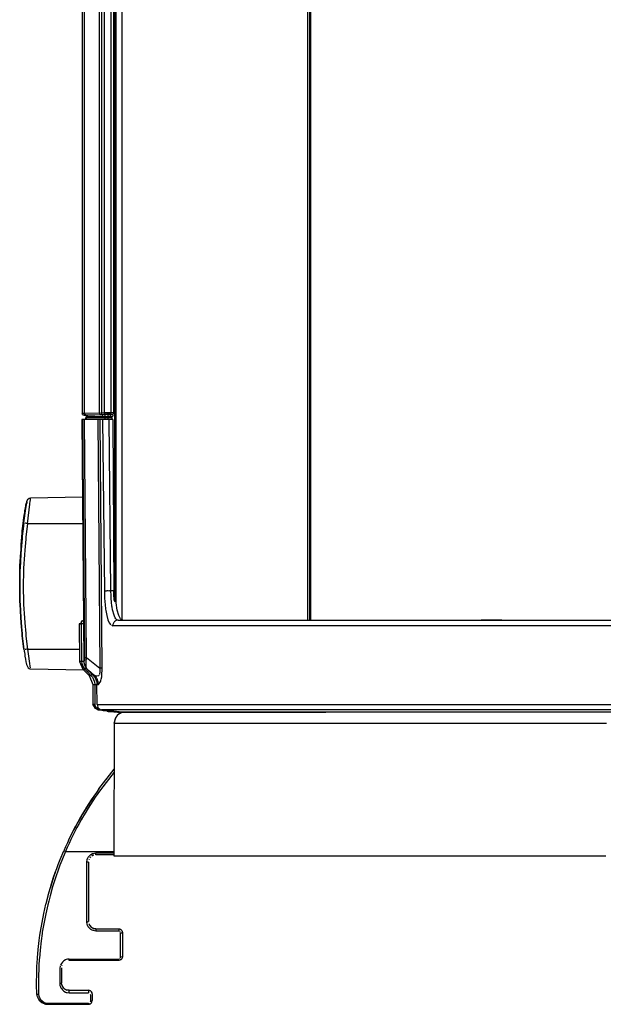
# Model space of a CAD drawing. Header units: millimetres. Extents: x -910 to -407, y -230 to 330.
# Tile 1 of 20: x -821 to -663, y -230 to 38. Entities that reach past the tile are written whole.
import ezdxf

# ---------------------------------------------------------------- set-up
doc = ezdxf.new("R2010")
doc.units = ezdxf.units.MM

# ---------------------------------------------------------------- blocks, each defined once
blk = doc.blocks.new('Fokusknopf__9', base_point=(-821.18, -138.99))
at = {"color": 7, "linetype": 'Continuous'}
for p, q in [((-819.26, -93.69), (-819.23, -93.4)), ((-819.23, -93.4), (-819.26, -93.69)), ((-819.23, -93.4), (-819.21, -93.16)), ((-819.21, -93.16), (-818.89, -92.54)), ((-818.89, -92.54), (-818.58, -92.37)), ((-818.58, -92.37), (-818.25, -92.29)), ((-818.25, -92.29), (-804.1, -92.04)), ((-819.74, -95.72), (-819.88, -96.65)), ((-819.82, -96.29), (-819.74, -95.72)), ((-819.74, -95.72), (-819.63, -95.06)), ((-819.63, -95.06), (-819.74, -95.72)), ((-819.63, -95.06), (-819.51, -94.41)), ((-819.51, -94.41), (-819.63, -95.06)), ((-819.41, -93.88), (-819.51, -94.41)), ((-819.51, -94.41), (-819.47, -94.23)), ((-819.47, -94.23), (-819.41, -93.88)), ((-819.41, -93.88), (-819.26, -93.69)), ((-819.26, -93.69), (-819.41, -93.88)), ((-820.23, -99.29), (-820.02, -97.64)), ((-820.02, -97.64), (-820.23, -99.29)), ((-820.02, -97.64), (-819.88, -96.65)), ((-819.88, -96.65), (-820.02, -97.64)), ((-819.88, -96.65), (-819.82, -96.29)), ((-820.53, -101.91), (-820.46, -101.27)), ((-820.46, -101.27), (-820.53, -101.91)), ((-820.46, -101.27), (-820.23, -99.29)), ((-820.23, -99.29), (-820.46, -101.27)), ((-820.8, -104.92), (-820.53, -101.91)), ((-820.53, -101.91), (-820.8, -104.92)), ((-821, -108.15), (-820.8, -106.32)), ((-820.8, -106.32), (-821, -108.15)), ((-820.8, -106.32), (-820.8, -104.92)), ((-820.8, -104.92), (-820.8, -106.32)), ((-821.08, -109.87), (-821, -108.15)), ((-821, -108.15), (-821.08, -109.87)), ((-821.18, -114.81), (-821.11, -110.5)), ((-821.11, -110.5), (-821.18, -114.81)), ((-821.11, -111.9), (-821.18, -116.21)), ((-821.11, -110.5), (-821.08, -109.87)), ((-821.08, -109.87), (-821.11, -110.5)), ((-821.18, -116.21), (-821.18, -114.81)), ((-821.16, -118.43), (-821.18, -116.21)), ((-821.18, -116.21), (-821.16, -118.43)), ((-821.11, -120.52), (-821.16, -118.43)), ((-821.16, -118.43), (-821.11, -120.52)), ((-821.08, -121.16), (-821.11, -120.52)), ((-821.11, -120.52), (-821.08, -121.16)), ((-820.89, -124.83), (-821.08, -121.16)), ((-821.08, -121.16), (-820.89, -124.83)), ((-820.8, -126.1), (-820.89, -124.83)), ((-820.89, -124.83), (-820.8, -126.1)), ((-820.7, -127.31), (-820.8, -126.1)), ((-820.8, -126.1), (-820.7, -127.31)), ((-820.53, -129.12), (-820.7, -127.31)), ((-820.7, -127.31), (-820.53, -129.12)), ((-820.46, -129.75), (-820.53, -129.12)), ((-820.53, -129.12), (-820.46, -129.75)), ((-820.02, -133.39), (-820.46, -129.75)), ((-820.46, -129.75), (-820.02, -133.39)), ((-820.02, -133.39), (-819.87, -134.38)), ((-819.87, -134.38), (-819.82, -134.75)), ((-819.82, -134.75), (-819.74, -135.3)), ((-819.74, -135.3), (-819.6, -136.13)), ((-819.6, -136.13), (-819.47, -136.83)), ((-819.47, -136.83), (-819.41, -137.14)), ((-819.41, -137.14), (-819.36, -137.37)), ((-819.36, -137.37), (-819.32, -137.54)), ((-819.32, -137.54), (-819.28, -137.73)), ((-819.28, -137.73), (-818.89, -138.48)), ((-818.89, -138.48), (-818.58, -138.65)), ((-818.58, -138.65), (-818.41, -138.7)), ((-818.41, -138.7), (-818.25, -138.74)), ((-818.25, -138.74), (-803.86, -138.99))]:
    blk.add_line(p, q, dxfattribs=at)
at = {"color": 1, "linetype": 'Continuous'}
for p, q in [((-819.26, -93.69), (-819.23, -93.4)), ((-819.23, -93.4), (-819.21, -93.16)), ((-818.41, -94.01), (-818.31, -93.14)), ((-818.31, -93.14), (-818.28, -92.9)), ((-818.28, -92.9), (-818.26, -92.63)), ((-818.26, -92.63), (-818.24, -92.45)), ((-820.02, -99.04), (-819.47, -95.19)), ((-819.47, -95.19), (-819.32, -94.17)), ((-819.32, -94.17), (-819.26, -93.69)), ((-819.04, -99.31), (-818.41, -94.01)), ((-820.23, -100.69), (-820.46, -102.67)), ((-820.02, -99.04), (-820.23, -100.69)), ((-819.58, -99.21), (-819.73, -99.17)), ((-819.31, -99.26), (-819.58, -99.21)), ((-819.04, -99.31), (-819.48, -102.87)), ((-819.04, -99.31), (-819.31, -99.26)), ((-804.04, -99.34), (-819.04, -99.31)), ((-820.53, -103.31), (-820.8, -106.32)), ((-820.46, -102.67), (-820.53, -103.31)), ((-819.55, -103.54), (-819.81, -106.46)), ((-819.48, -102.87), (-819.55, -103.54)), ((-820.8, -106.32), (-820.89, -107.59)), ((-819.81, -106.46), (-819.91, -107.79)), ((-821, -109.54), (-821.08, -111.26)), ((-820.89, -107.59), (-821, -109.54)), ((-819.91, -107.79), (-820.1, -111.4)), ((-821.08, -111.26), (-821.11, -111.9)), ((-820.12, -112.06), (-820.2, -116.34)), ((-820.1, -111.4), (-820.12, -112.06)), ((-820.2, -116.34), (-820.12, -120.63)), ((-820.12, -120.63), (-820.1, -121.29)), ((-820.1, -121.29), (-819.91, -124.9)), ((-819.91, -124.9), (-819.81, -126.23)), ((-819.81, -126.23), (-819.55, -129.15)), ((-819.55, -129.15), (-819.48, -129.82)), ((-819.48, -129.82), (-819.04, -133.39)), ((-820.02, -133.39), (-819.82, -134.75)), ((-819.58, -133.44), (-819.73, -133.44)), ((-819.31, -133.42), (-819.58, -133.44)), ((-819.04, -133.39), (-819.31, -133.42)), ((-819.04, -133.39), (-818.82, -135.24)), ((-819.04, -133.39), (-804.93, -133.42)), ((-819.82, -134.75), (-819.74, -135.3)), ((-819.74, -135.3), (-819.6, -136.13)), ((-819.6, -136.13), (-819.47, -136.83)), ((-818.82, -135.24), (-818.63, -136.64)), ((-819.47, -136.83), (-819.41, -137.14)), ((-819.41, -137.14), (-819.36, -137.37)), ((-819.36, -137.37), (-819.32, -137.54)), ((-819.32, -137.54), (-819.28, -137.73)), ((-818.63, -136.64), (-818.53, -137.3)), ((-818.53, -137.3), (-818.41, -138)), ((-818.41, -138), (-818.33, -138.41))]:
    blk.add_line(p, q, dxfattribs=at)
blk = doc.blocks.new('Fokusknopf-montiert_2_1__10', base_point=(-821.18, -138.99))
blk.add_blockref('Fokusknopf__9', (-821.18, -138.99))
blk = doc.blocks.new('Seitenteil_rechts__65', base_point=(-801.28, -120.79))
at = {"color": 1, "linetype": 'Continuous'}
for p, q in [((-795.31, -120.45), (-795.31, 68.09)), ((-795.01, -120.79), (-795.01, 68.09)), ((-796.62, -70.51), (-796.62, -70.21))]:
    blk.add_line(p, q, dxfattribs=at)
at = {"color": 7, "linetype": 'Continuous'}
for p, q in [((-801.28, -70.51), (-801.28, -70.32)), ((-801.14, -70.51), (-801.14, -70.32)), ((-796.62, -70.51), (-796.62, -70.21))]:
    blk.add_line(p, q, dxfattribs=at)
blk = doc.blocks.new('Seitenteil-rechts-kpl___66', base_point=(-801.28, -120.79))
blk.add_blockref('Seitenteil_rechts__65', (-801.28, -120.79))
blk = doc.blocks.new('Dekorleiste_8__67', base_point=(-804.23, -69.47))
at = {"color": 7, "linetype": 'Continuous'}
blk.add_spline([(-804.23, -69.31), (-804.22, -69.33), (-804.2, -69.47)], degree=3, dxfattribs=at)
blk = doc.blocks.new('Dekorleiste_5__68', base_point=(-804.2, -70.32))
at = {"color": 7, "linetype": 'Continuous'}
for p, q in [((-804.2, 68.09), (-804.2, -69.31)), ((-795.72, 68.09), (-795.72, -69.12)), ((-804.08, -69.67), (-804.19, -69.5)), ((-795.73, -69.39), (-795.76, -69.54)), ((-795.72, -69.12), (-795.72, -69.26)), ((-803.64, -69.82), (-803.79, -69.8)), ((-803.64, -69.82), (-803.12, -69.81)), ((-803.12, -69.81), (-803.12, -70.31)), ((-803.12, -69.81), (-802.96, -70.32)), ((-802.96, -69.82), (-802.83, -69.81)), ((-802.96, -70.32), (-802.83, -70.31)), ((-800.33, -70.32), (-802.96, -70.32)), ((-802.83, -69.81), (-798.68, -69.67)), ((-802.83, -70.31), (-798.73, -70.23)), ((-797.77, -70.32), (-800.33, -70.32)), ((-798.73, -70.23), (-798.29, -70.21)), ((-798.68, -69.67), (-798.29, -69.71)), ((-798.29, -69.71), (-798.02, -69.7)), ((-798.29, -70.21), (-798.02, -70.2)), ((-798.02, -69.7), (-797.19, -69.62)), ((-798.02, -70.2), (-797.21, -70.13)), ((-795.89, -70.13), (-797.77, -70.32)), ((-797.21, -70.13), (-796.99, -70.13)), ((-797.19, -69.62), (-796.86, -69.62)), ((-796.99, -70.13), (-796.75, -70.13)), ((-796.86, -69.62), (-796.68, -69.62)), ((-796.75, -70.13), (-796.61, -70.13)), ((-796.68, -69.62), (-796.51, -69.62)), ((-796.61, -70.13), (-795.89, -70.13)), ((-796.51, -69.62), (-795.89, -69.63)), ((-795.89, -69.63), (-795.89, -70.13))]:
    blk.add_line(p, q, dxfattribs=at)
at = {"color": 1, "linetype": 'Continuous'}
for p, q in [((-804.2, 68.09), (-804.2, -69.31)), ((-804.2, 68.09), (-804.2, -69.31)), ((-803.63, 68.09), (-803.63, -69.31)), ((-799.53, -69.22), (-799.53, 68.09)), ((-799, 68.09), (-799, -69.2)), ((-798.18, -69.13), (-798.18, 68.09)), ((-796.41, 68.09), (-796.41, -69.12)), ((-804.2, -69.31), (-803.63, -69.31)), ((-803.63, -69.31), (-799.53, -69.22)), ((-799.53, -69.22), (-799.2, -69.21)), ((-799, -69.2), (-798.18, -69.13)), ((-798.18, -69.13), (-798.04, -69.12)), ((-798.04, -69.12), (-797.29, -69.12)), ((-797.29, -69.12), (-796.41, -69.12)), ((-796.41, -69.12), (-795.72, -69.12)), ((-799.13, -69.72), (-803.12, -69.81)), ((-803.12, -69.81), (-803.12, -70.31)), ((-802.83, -69.81), (-802.83, -70.31)), ((-798.68, -69.67), (-798.73, -70.23)), ((-797.58, -69.62), (-798.51, -69.7)), ((-798.02, -69.7), (-798.02, -70.2)), ((-797.19, -69.62), (-797.21, -70.13)), ((-796.51, -69.62), (-796.61, -70.13)), ((-795.89, -69.63), (-796.51, -69.62))]:
    blk.add_line(p, q, dxfattribs=at)
for points in [[(-804.2, -69.31), (-804.19, -69.42), (-804.14, -69.58), (-804, -69.71), (-803.79, -69.8)], [(-804.2, -69.31), (-804.19, -69.42), (-804.14, -69.58), (-804, -69.71), (-803.79, -69.8)], [(-803.63, -69.31), (-803.62, -69.4), (-803.58, -69.56), (-803.53, -69.63), (-803.46, -69.71), (-803.35, -69.78), (-803.12, -69.81)], [(-799.53, -69.22), (-799.52, -69.31), (-799.47, -69.47), (-799.43, -69.54), (-799.35, -69.62), (-799.26, -69.69), (-799.13, -69.72)], [(-799, -69.2), (-798.98, -69.29), (-798.94, -69.44), (-798.89, -69.52), (-798.79, -69.6), (-798.68, -69.67), (-798.51, -69.7)], [(-798.18, -69.13), (-798.17, -69.22), (-798.12, -69.38), (-798.07, -69.45), (-797.97, -69.53), (-797.84, -69.6), (-797.58, -69.62)], [(-796.51, -69.62), (-796.47, -69.52), (-796.42, -69.36), (-796.41, -69.21), (-796.41, -69.12)], [(-803.12, -69.81), (-803.38, -69.8), (-803.64, -69.82)], [(-799.13, -69.72), (-798.77, -69.7), (-798.51, -69.7)], [(-796.51, -69.62), (-796.77, -69.62), (-797.03, -69.62), (-797.26, -69.62), (-797.46, -69.62), (-797.56, -69.62), (-797.58, -69.62)]]:
    blk.add_spline(points, degree=3, dxfattribs=at)
at = {"color": 7, "linetype": 'Continuous'}
for points in [[(-804.2, -69.31), (-804.2, -69.34), (-804.19, -69.5)], [(-804.19, -69.5), (-804.18, -69.52), (-804.08, -69.67)], [(-804.08, -69.67), (-804.01, -69.72), (-803.93, -69.77)], [(-803.79, -69.8), (-803.77, -69.8), (-803.64, -69.82)]]:
    blk.add_spline(points, degree=3, dxfattribs=at)
blk = doc.blocks.new('Deckelprofil_seitlich_2__69', base_point=(-793.45, -125.51))
at = {"color": 7, "linetype": 'Continuous'}
blk.add_line((-793.45, 68.09), (-793.45, -125.42), dxfattribs=at)
at = {"color": 1, "linetype": 'Continuous'}
for p, q in [((-793.45, 68.09), (-793.45, -125.42)), ((-742.9, -125.51), (-742.9, 68.09)), ((-742.48, 68.09), (-742.48, -125.51))]:
    blk.add_line(p, q, dxfattribs=at)
blk = doc.blocks.new('Deckelprofil__70', base_point=(-742.22, -125.51))
at = {"color": 7, "linetype": 'Continuous'}
blk.add_line((-742.22, 68.09), (-742.22, -125.51), dxfattribs=at)
at = {"color": 1, "linetype": 'Continuous'}
blk.add_line((-742.22, -125.51), (-742.22, 68.09), dxfattribs=at)
blk = doc.blocks.new('Frontteil__71', base_point=(-804.99, -150.51))
at = {"color": 7, "linetype": 'Continuous'}
for p, q in [((-804.1, -71.01), (-804.27, -71.01)), ((-804.27, -71.01), (-803.74, -136.73)), ((-803.53, -71.01), (-804.1, -71.01)), ((-799.99, -71.01), (-803.53, -71.01)), ((-803.24, -71.01), (-803.24, -70.51)), ((-803.24, -70.51), (-803.04, -70.51)), ((-803.04, -70.51), (-797.92, -70.51)), ((-803.04, -71.01), (-803.04, -70.51)), ((-799.35, -71.01), (-799.99, -71.01)), ((-798.66, -71.01), (-799.35, -71.01)), ((-796.88, -71.01), (-798.66, -71.01)), ((-797.92, -70.51), (-797.12, -70.51)), ((-797.92, -71.01), (-797.92, -70.51)), ((-797.12, -71.01), (-797.12, -70.51)), ((-797.12, -70.51), (-796.08, -70.51)), ((-795.88, -71.01), (-796.88, -71.01)), ((-796.08, -71.01), (-796.08, -70.51)), ((-795.88, -71.01), (-795.61, -117.58)), ((-795.6, -118.3), (-795.61, -117.58)), ((-803.88, -119.08), (-803.85, -123.59)), ((-795.57, -119.01), (-795.6, -118.3)), ((-795.55, -119.44), (-795.57, -119.01)), ((-795.47, -119.97), (-795.55, -119.44)), ((-795.39, -120.25), (-795.47, -119.97)), ((-795.32, -120.42), (-795.39, -120.25)), ((-795.23, -120.59), (-795.32, -120.42)), ((-794.66, -122.75), (-794.94, -120.82)), ((-794.25, -124.24), (-794.66, -122.75)), ((-803.86, -125.58), (-804.41, -125.8)), ((-803.85, -123.59), (-803.86, -125.58)), ((-794.45, -125.51), (-791.83, -125.51)), ((-794.17, -124.44), (-794.25, -124.24)), ((-793.75, -125.19), (-794.17, -124.44)), ((-793.53, -125.39), (-793.75, -125.19)), ((-793.18, -125.51), (-793.53, -125.39)), ((-791.83, -125.51), (-791.16, -125.51)), ((-791.16, -125.51), (-786.28, -125.51)), ((-786.28, -125.51), (-785.85, -125.51)), ((-785.85, -125.51), (-780.38, -125.51)), ((-780.38, -125.51), (-747.53, -125.51)), ((-747.53, -125.51), (-744.87, -125.51)), ((-744.87, -125.51), (-737.28, -125.51)), ((-737.28, -125.51), (-702.75, -125.51)), ((-702.75, -125.51), (-695.83, -125.51)), ((-693.99, -125.51), (-695.83, -125.51)), ((-695.83, -125.51), (-693.99, -125.51)), ((-690.24, -125.51), (-693.99, -125.51)), ((-693.99, -125.51), (-690.24, -125.51)), ((-690.24, -125.51), (-681.89, -125.51)), ((-690.24, -125.51), (-681.89, -125.51)), ((-681.89, -125.51), (-677.37, -125.51)), ((-677.37, -125.51), (-673.5, -125.51)), ((-673.5, -125.51), (-669.73, -125.51)), ((-673.5, -125.51), (-669.73, -125.51)), ((-669.73, -125.51), (-664.22, -125.51)), ((-669.73, -125.51), (-664.22, -125.51)), ((-664.22, -125.51), (-657.64, -125.51)), ((-664.22, -125.51), (-657.64, -125.51)), ((-804.7, -126.51), (-804.99, -126.52)), ((-804.99, -126.52), (-804.91, -136.73)), ((-804.41, -125.8), (-804.7, -126.51)), ((-804.91, -136.73), (-804.03, -138.82)), ((-804.03, -138.82), (-802.35, -140.5)), ((-802.87, -138.82), (-801.2, -140.5)), ((-802.35, -140.5), (-801.33, -142.94)), ((-801.2, -140.5), (-800.77, -141.02)), ((-800.77, -141.02), (-800.45, -141.62)), ((-800.45, -141.62), (-800.25, -142.27)), ((-801.33, -142.94), (-801.28, -148.39)), ((-800.25, -142.27), (-800.18, -142.94)), ((-800.12, -148.39), (-800.18, -142.94)), ((-801.08, -148.8), (-801.28, -148.39)), ((-800.62, -149.51), (-801.08, -148.8)), ((-799.95, -149.85), (-800.62, -149.51)), ((-800.12, -148.39), (-800.07, -148.77)), ((-800.07, -148.77), (-799.93, -149.12)), ((-799.93, -149.12), (-799.84, -149.46)), ((-799.84, -149.46), (-799.3, -149.74)), ((-799.3, -149.74), (-798.94, -149.85)), ((-798.15, -150.01), (-798.94, -149.85)), ((-797.52, -150.11), (-798.15, -150.01)), ((-796.99, -150.11), (-797.52, -150.11)), ((-796.77, -150.12), (-796.99, -150.11)), ((-796.58, -150.14), (-796.77, -150.12)), ((-796.36, -150.16), (-796.58, -150.14)), ((-794.2, -150.38), (-796.36, -150.16)), ((-793.28, -150.45), (-794.2, -150.38)), ((-794.05, -150.51), (-793.48, -150.51)), ((-792.62, -150.51), (-793.48, -150.51)), ((-793.48, -150.51), (-792.62, -150.51)), ((-792.78, -150.48), (-793.28, -150.45)), ((-792.29, -150.5), (-792.78, -150.48)), ((-792.62, -150.51), (-791.92, -150.51)), ((-791.29, -150.51), (-792.29, -150.5)), ((-791.92, -150.51), (-791.29, -150.51)), ((-791.29, -150.51), (-742.04, -150.51)), ((-741.83, -150.51), (-742.04, -150.51)), ((-742.04, -150.51), (-741.48, -150.51)), ((-739.28, -150.51), (-741.83, -150.51)), ((-741.48, -150.51), (-740.57, -150.5)), ((-740.57, -150.5), (-738.01, -150.51)), ((-738.01, -150.51), (-739.28, -150.51)), ((-665.31, -150.51), (-738.01, -150.51)), ((-653.41, -150.51), (-665.31, -150.51))]:
    blk.add_line(p, q, dxfattribs=at)
at = {"color": 1, "linetype": 'Continuous'}
for p, q in [((-804.1, -71.01), (-803.56, -135.65)), ((-802.99, -135.65), (-803.53, -71.01)), ((-799.99, -71.01), (-799.44, -138.52)), ((-798.8, -138.52), (-799.35, -71.01)), ((-798.66, -71.01), (-798.18, -117.61)), ((-796.4, -117.58), (-796.88, -71.01)), ((-798.18, -117.61), (-798.14, -119.1)), ((-795.61, -117.58), (-796.4, -117.58)), ((-796.37, -118.83), (-796.4, -117.58)), ((-798.14, -119.1), (-798.13, -119.46)), ((-798.13, -119.46), (-798.06, -120.55)), ((-796.35, -119.14), (-796.37, -118.83)), ((-796.29, -120.05), (-796.35, -119.14)), ((-796.28, -120.25), (-796.29, -120.05)), ((-796.24, -120.63), (-796.28, -120.25)), ((-798.06, -120.55), (-798, -121.23)), ((-798, -121.23), (-797.84, -122.56)), ((-797.84, -122.56), (-797.8, -122.85)), ((-797.8, -122.85), (-797.53, -124.28)), ((-796.11, -121.74), (-796.24, -120.63)), ((-796.07, -122), (-796.11, -121.74)), ((-795.96, -122.66), (-796.07, -122)), ((-795.56, -124.18), (-795.96, -122.66)), ((-797.53, -124.28), (-797.2, -125.45)), ((-797.2, -125.45), (-797.12, -125.65)), ((-795.46, -124.44), (-795.56, -124.18)), ((-795.23, -124.91), (-795.46, -124.44)), ((-795.09, -125.13), (-795.23, -124.91)), ((-794.78, -125.41), (-795.09, -125.13)), ((-794.45, -125.51), (-794.78, -125.41)), ((-804.99, -126.52), (-804.49, -126.52)), ((-804.49, -126.52), (-804.4, -136.73)), ((-797.12, -125.65), (-796.81, -126.31)), ((-796.81, -126.31), (-796.63, -126.57)), ((-796.63, -126.57), (-796.45, -126.77)), ((-796.28, -126.91), (-795.9, -127.02)), ((-479.06, -127.02), (-795.9, -127.02)), ((-803.57, -136.09), (-803.59, -136.37)), ((-803.56, -135.88), (-803.57, -136.09)), ((-803.56, -135.65), (-803.56, -135.88)), ((-803.12, -136.84), (-802.99, -135.65)), ((-804.4, -136.73), (-804.91, -136.73)), ((-804.4, -136.73), (-804.33, -137.31)), ((-804.33, -137.31), (-803.89, -138.38)), ((-804.03, -138.82), (-803.52, -138.82)), ((-803.89, -138.38), (-803.52, -138.82)), ((-803.59, -136.37), (-803.74, -136.73)), ((-803.52, -138.82), (-802.78, -139.56)), ((-803.13, -137.66), (-803.12, -136.84)), ((-803.12, -137.82), (-803.13, -137.66)), ((-803.1, -138.4), (-803.12, -137.82)), ((-802.87, -138.82), (-803.1, -138.4)), ((-802.87, -138.82), (-801.85, -139.67)), ((-799.44, -138.52), (-799.39, -138.91)), ((-799.39, -138.91), (-799.37, -139.25)), ((-798.81, -139.46), (-798.8, -138.52)), ((-802.78, -139.56), (-801.84, -140.5)), ((-801.84, -140.5), (-802.35, -140.5)), ((-801.85, -139.67), (-800.82, -140.5)), ((-801.84, -140.5), (-801.41, -141.02)), ((-801.41, -141.02), (-800.88, -142.27)), ((-800.82, -140.5), (-801.2, -140.5)), ((-800.26, -140.69), (-800.82, -140.5)), ((-799.79, -140.59), (-800.26, -140.69)), ((-799.63, -140.44), (-799.79, -140.59)), ((-799.48, -140.17), (-799.54, -140.3)), ((-799.37, -139.55), (-799.48, -140.17)), ((-799.37, -139.25), (-799.37, -139.55)), ((-799.1, -141.87), (-799.01, -141.5)), ((-799.01, -141.5), (-798.91, -140.88)), ((-798.91, -140.88), (-798.89, -140.68)), ((-798.89, -140.68), (-798.86, -140.35)), ((-798.86, -140.35), (-798.82, -139.65)), ((-798.82, -139.65), (-798.81, -139.46)), ((-801.33, -142.94), (-800.81, -142.94)), ((-800.88, -142.27), (-800.81, -142.94)), ((-800.81, -142.94), (-800.77, -148.39)), ((-800.18, -142.94), (-799.81, -142.94)), ((-799.81, -142.94), (-799.17, -142.11)), ((-799.17, -142.11), (-799.1, -141.87)), ((-800.77, -148.39), (-801.28, -148.39)), ((-800.77, -148.39), (-800.74, -148.57)), ((-800.74, -148.57), (-800.77, -148.39)), ((-800.74, -148.57), (-800.56, -148.93)), ((-800.67, -148.75), (-800.74, -148.57)), ((-800.56, -148.93), (-800.67, -148.75)), ((-800.56, -148.93), (-800.57, -149.06)), ((-800.57, -149.06), (-800.43, -149.27)), ((-800.41, -149.09), (-800.56, -148.93)), ((-800.43, -149.27), (-800.24, -149.46)), ((-800.24, -149.46), (-800.04, -149.62)), ((-800.02, -149.37), (-800.22, -149.25)), ((-800.12, -148.39), (-474.84, -148.39)), ((-800.04, -149.62), (-799.9, -149.7)), ((-799.84, -149.46), (-800.02, -149.37)), ((-799.9, -149.7), (-799.71, -149.79)), ((-799.68, -149.51), (-799.84, -149.46)), ((-799.47, -149.56), (-799.68, -149.51)), ((-799.95, -149.85), (-799.5, -149.84)), ((-799.71, -149.79), (-799.5, -149.84)), ((-799.5, -149.84), (-799.33, -149.88)), ((-799.33, -149.88), (-798.47, -150.05)), ((-476.02, -149.85), (-798.94, -149.85)), ((-798.47, -150.05), (-797.52, -150.11)), ((-797.52, -150.11), (-797.1, -150.28)), ((-796.99, -150.11), (-797.52, -150.11)), ((-797.1, -150.28), (-796.93, -150.3)), ((-796.93, -150.3), (-796.64, -150.34)), ((-796.64, -150.34), (-794.64, -150.49)), ((-794.64, -150.49), (-794.34, -150.5)), ((-794.34, -150.5), (-794.05, -150.51))]:
    blk.add_line(p, q, dxfattribs=at)
for points in [[(-796.4, -117.58), (-796.79, -117.59), (-797.18, -117.59), (-797.54, -117.59), (-797.83, -117.6), (-798.07, -117.6), (-798.18, -117.61)], [(-803.86, -125.58), (-804.12, -125.73), (-804.32, -125.95), (-804.45, -126.22), (-804.49, -126.52)], [(-794.6, -125.52), (-794.95, -125.6), (-795.26, -125.77), (-795.53, -126.01), (-795.73, -126.32), (-795.86, -126.66), (-795.9, -127.02)], [(-803.78, -126.51), (-804.06, -126.51), (-804.32, -126.52), (-804.47, -126.52), (-804.49, -126.52)], [(-803.56, -135.65), (-803.28, -135.65), (-802.99, -135.65)], [(-802.99, -135.65), (-801.22, -137.1), (-799.44, -138.52)], [(-803.74, -136.73), (-803.98, -136.72), (-804.23, -136.72), (-804.37, -136.73), (-804.4, -136.73)], [(-803.74, -136.73), (-803.68, -137.31), (-803.51, -137.86), (-803.23, -138.37), (-802.87, -138.82)], [(-803.1, -138.4), (-803.22, -138.53), (-803.42, -138.72), (-803.5, -138.81), (-803.52, -138.82)], [(-798.8, -138.52), (-799.11, -138.52), (-799.44, -138.52)], [(-802.78, -139.56), (-802.77, -139.55), (-802.7, -139.49), (-802.62, -139.41), (-802.46, -139.26)], [(-801.84, -140.5), (-801.83, -140.49), (-801.76, -140.43), (-801.67, -140.34), (-801.5, -140.18)], [(-799.81, -142.94), (-799.88, -142.27), (-800.08, -141.62), (-800.4, -141.02), (-800.82, -140.5)], [(-800.81, -142.94), (-800.79, -142.94), (-800.67, -142.95), (-800.45, -142.95), (-800.18, -142.94)], [(-799.47, -149.56), (-799.49, -149.63), (-799.5, -149.7), (-799.5, -149.77), (-799.5, -149.84)], [(-799.33, -149.88), (-799.32, -149.86), (-799.3, -149.74)], [(-797.52, -150.11), (-797.37, -150.21), (-797.29, -150.21), (-797.19, -150.22), (-797.23, -150.19)]]:
    blk.add_spline(points, degree=3, dxfattribs=at)
at = {"color": 7, "linetype": 'Continuous'}
for points in [[(-794.45, -125.51), (-794.47, -125.51), (-794.6, -125.52)], [(-803.74, -136.73), (-803.7, -137.23), (-803.58, -137.67), (-803.4, -138.08), (-803.1, -138.4)], [(-803.1, -138.4), (-803.06, -138.58), (-802.87, -138.82)]]:
    blk.add_spline(points, degree=3, dxfattribs=at)
blk = doc.blocks.new('Etikett-ARRI__72', base_point=(-801.82, -70.51))
at = {"color": 7, "linetype": 'Continuous'}
for p, q in [((-801.82, -70.32), (-801.82, -70.51)), ((-801.63, -70.32), (-801.63, -70.51))]:
    blk.add_line(p, q, dxfattribs=at)
blk = doc.blocks.new('Etikettsatz-ARRI-Logo__73', base_point=(-801.82, -70.51))
blk.add_blockref('Etikett-ARRI__72', (-801.82, -70.51))
blk = doc.blocks.new('Linsengehaeuse__80', base_point=(-795.6, -189.51))
at = {"color": 7, "linetype": 'Continuous'}
for p, q in [((-795.09, -151.94), (-795.36, -152.66)), ((-795.28, -152.44), (-795.09, -151.94)), ((-794.98, -151.74), (-795.09, -151.94)), ((-794.7, -151.36), (-794.98, -151.74)), ((-794.19, -150.91), (-794.7, -151.36)), ((-793.64, -150.67), (-794.19, -150.91)), ((-794.19, -150.91), (-793.64, -150.67)), ((-792.98, -150.51), (-793.64, -150.67)), ((-657.96, -150.51), (-792.98, -150.51)), ((-795.47, -153.5), (-795.6, -189.51)), ((-795.44, -153.07), (-795.47, -153.5)), ((-795.47, -153.5), (-795.44, -153.07)), ((-795.41, -152.89), (-795.44, -153.07)), ((-795.36, -152.66), (-795.41, -152.89)), ((-795.6, -189.51), (-661.95, -189.51))]:
    blk.add_line(p, q, dxfattribs=at)
at = {"color": 1, "linetype": 'Continuous'}
blk.add_line((-795.47, -153.5), (-661.77, -153.5), dxfattribs=at)
blk = doc.blocks.new('Klaue_3__81', base_point=(-816.58, -229.81))
at = {"color": 7, "linetype": 'Continuous'}
for p, q in [((-799.65, -171.27), (-795.51, -165.98)), ((-800.99, -173.18), (-804.19, -178.24)), ((-804.52, -178.81), (-805.37, -180.32)), ((-804.19, -178.24), (-804.52, -178.81)), ((-803.58, -177.22), (-804.19, -178.24)), ((-806.64, -182.69), (-805.94, -181.37)), ((-805.37, -180.32), (-805.94, -181.37)), ((-806.64, -182.69), (-807.65, -184.72)), ((-806.64, -182.69), (-806.47, -182.37)), ((-806.47, -182.37), (-806.64, -182.69)), ((-807.71, -184.85), (-807.65, -184.72)), ((-807.65, -184.72), (-807.71, -184.85)), ((-810.2, -190.52), (-809.21, -188.15)), ((-802.1, -190.04), (-801.89, -189.8)), ((-801.89, -189.8), (-802.1, -190.04)), ((-801.24, -189.36), (-801.59, -189.55)), ((-795.6, -189.21), (-800.48, -189.21)), ((-811.11, -192.91), (-810.71, -191.85)), ((-810.71, -191.85), (-810.2, -190.52)), ((-802.48, -191.21), (-802.48, -207.31)), ((-802.32, -190.44), (-802.38, -190.59)), ((-802.32, -190.44), (-802.38, -190.59)), ((-812.04, -195.59), (-811.63, -194.38)), ((-811.51, -194.04), (-811.95, -195.31)), ((-811.63, -194.38), (-811.51, -194.04)), ((-811.51, -194.04), (-811.11, -192.91)), ((-812.72, -197.74), (-812.81, -198.06)), ((-812.81, -198.06), (-812.72, -197.74)), ((-811.95, -195.31), (-812.72, -197.74)), ((-812.72, -197.74), (-812.04, -195.59)), ((-813.99, -202.4), (-813.47, -200.35)), ((-813.47, -200.35), (-813.42, -200.18)), ((-813.42, -200.18), (-812.81, -198.06)), ((-814.62, -205.15), (-814.05, -202.63)), ((-814.05, -202.63), (-813.99, -202.4)), ((-814.05, -202.63), (-813.99, -202.4)), ((-815.52, -210.04), (-814.62, -205.15)), ((-802.15, -208.41), (-802.33, -208.07)), ((-815.86, -212.48), (-815.67, -211.01)), ((-815.67, -211.01), (-815.52, -210.04)), ((-801.25, -209.15), (-801.65, -208.93)), ((-801.1, -209.21), (-801.25, -209.15)), ((-800.48, -209.31), (-801.1, -209.21)), ((-800.48, -209.31), (-794.28, -209.31)), ((-794.28, -209.31), (-793.99, -209.36)), ((-794.28, -209.31), (-793.99, -209.36)), ((-793.28, -210.31), (-793.28, -216.91)), ((-816.14, -214.92), (-815.86, -212.48)), ((-816.34, -217.17), (-816.14, -214.92)), ((-816.48, -219.53), (-816.35, -217.34)), ((-816.35, -217.34), (-816.34, -217.17)), ((-794.28, -217.91), (-807.78, -217.91)), ((-793.99, -217.87), (-794.28, -217.91)), ((-793.57, -217.62), (-793.99, -217.87)), ((-793.28, -216.91), (-793.32, -217.2)), ((-816.56, -222.15), (-816.49, -219.76)), ((-816.49, -219.76), (-816.48, -219.53)), ((-809.78, -219.91), (-809.78, -224.01)), ((-816.58, -223.25), (-816.56, -222.15)), ((-816.58, -224.54), (-816.58, -223.25)), ((-816.52, -227.02), (-816.58, -224.54)), ((-809.66, -224.7), (-809.78, -224.01)), ((-809.4, -225.19), (-809.66, -224.7)), ((-809.56, -224.92), (-809.66, -224.7)), ((-809.19, -225.43), (-809.4, -225.19)), ((-808.89, -225.67), (-809.19, -225.43)), ((-808.36, -225.93), (-808.89, -225.67)), ((-808.54, -225.86), (-808.89, -225.67)), ((-808.36, -225.93), (-808.54, -225.86)), ((-808.17, -225.97), (-808.36, -225.93)), ((-807.78, -226.01), (-808.17, -225.97)), ((-807.78, -226.01), (-802.48, -226.01)), ((-802.48, -226.01), (-802.19, -226.05)), ((-801.48, -227.01), (-801.52, -226.72)), ((-801.48, -227.01), (-801.48, -228.81)), ((-815.42, -229.14), (-815.2, -229.3)), ((-815.2, -229.3), (-815.03, -229.39)), ((-814.41, -229.68), (-814.13, -229.75)), ((-814.13, -229.75), (-813.94, -229.78)), ((-813.94, -229.78), (-813.53, -229.81)), ((-813.53, -229.81), (-813.94, -229.78)), ((-813.53, -229.81), (-802.48, -229.81)), ((-802.48, -229.81), (-802.19, -229.77)), ((-801.92, -229.64), (-802.19, -229.77)), ((-801.65, -229.37), (-801.56, -229.19))]:
    blk.add_line(p, q, dxfattribs=at)
at = {"color": 1, "linetype": 'Continuous'}
for p, q in [((-795.51, -166.79), (-799.25, -171.57)), ((-807.47, -184.35), (-807.65, -184.72)), ((-806.64, -182.69), (-806.74, -182.89)), ((-807.71, -184.85), (-807.8, -185.03)), ((-808.75, -188.35), (-809.73, -190.72)), ((-809.21, -188.15), (-808.75, -188.35)), ((-808.75, -188.35), (-795.59, -188.35)), ((-802.56, -189.83), (-801.87, -189.14)), ((-801.87, -189.14), (-801.44, -188.9)), ((-801.24, -189.36), (-801.59, -189.55)), ((-801.44, -188.9), (-801.21, -188.82)), ((-801.21, -188.82), (-800.48, -188.71)), ((-800.48, -189.21), (-800.48, -188.71)), ((-800.48, -188.71), (-795.59, -188.71)), ((-810.24, -192.04), (-810.64, -193.1)), ((-809.73, -190.72), (-810.24, -192.04)), ((-802.98, -191.23), (-802.87, -190.5)), ((-802.84, -191.23), (-802.98, -191.23)), ((-802.98, -207.41), (-802.98, -191.23)), ((-802.87, -190.5), (-802.79, -190.26)), ((-802.71, -191.22), (-802.84, -191.23)), ((-802.79, -190.26), (-802.56, -189.83)), ((-802.48, -191.21), (-802.71, -191.22)), ((-802.32, -190.44), (-802.38, -190.59)), ((-810.64, -193.1), (-811.47, -195.51)), ((-811.56, -195.78), (-812.24, -197.93)), ((-811.47, -195.51), (-811.56, -195.78)), ((-812.94, -200.37), (-813.3, -201.77)), ((-812.24, -197.93), (-812.94, -200.37)), ((-813.57, -202.82), (-814.12, -205.29)), ((-813.3, -201.77), (-813.57, -202.82)), ((-814.12, -205.29), (-815.03, -210.22)), ((-802.87, -208.13), (-802.98, -207.41)), ((-802.79, -208.36), (-802.87, -208.13)), ((-802.57, -208.79), (-802.79, -208.36)), ((-802.33, -208.07), (-802.15, -208.41)), ((-802.15, -208.41), (-801.65, -208.93)), ((-815.08, -210.6), (-815.36, -212.57)), ((-815.03, -210.22), (-815.08, -210.6)), ((-801.88, -209.49), (-802.57, -208.79)), ((-801.45, -209.72), (-801.88, -209.49)), ((-801.65, -208.93), (-801.25, -209.15)), ((-801.22, -209.81), (-801.45, -209.72)), ((-801.25, -209.15), (-801.1, -209.21)), ((-800.48, -209.92), (-801.22, -209.81)), ((-801.1, -209.21), (-800.48, -209.31)), ((-800.48, -209.31), (-800.48, -209.92)), ((-794.28, -209.92), (-800.48, -209.92)), ((-794.28, -209.31), (-794.28, -209.92)), ((-794.13, -209.94), (-794.28, -209.92)), ((-793.86, -210.15), (-794, -210.01)), ((-793.99, -209.36), (-793.72, -209.48)), ((-793.78, -210.42), (-793.8, -210.28)), ((-793.78, -217.05), (-793.78, -210.42)), ((-793.72, -209.48), (-793.45, -209.76)), ((-793.45, -209.76), (-793.32, -210.02)), ((-793.32, -210.02), (-793.28, -210.31)), ((-815.36, -212.57), (-815.64, -215.1)), ((-815.64, -215.1), (-815.84, -217.36)), ((-815.85, -217.53), (-815.96, -219.25)), ((-815.84, -217.36), (-815.85, -217.53)), ((-809.84, -218.71), (-810.08, -219.14)), ((-809.53, -218.34), (-809.84, -218.71)), ((-809.16, -218.02), (-809.53, -218.34)), ((-808.74, -217.77), (-809.16, -218.02)), ((-808.51, -217.68), (-808.74, -217.77)), ((-808.15, -217.59), (-808.51, -217.68)), ((-807.78, -217.56), (-808.15, -217.59)), ((-807.78, -217.91), (-807.78, -217.56)), ((-807.78, -217.56), (-794.28, -217.56)), ((-794.28, -217.56), (-794.13, -217.53)), ((-794.28, -217.91), (-794.28, -217.56)), ((-793.99, -217.87), (-794.28, -217.91)), ((-794, -217.47), (-793.86, -217.33)), ((-793.72, -217.74), (-793.99, -217.87)), ((-793.8, -217.2), (-793.78, -217.05)), ((-793.64, -217.05), (-793.78, -217.05)), ((-793.57, -217.62), (-793.72, -217.74)), ((-793.45, -217.47), (-793.57, -217.62)), ((-793.28, -216.91), (-793.51, -217.03)), ((-793.32, -217.2), (-793.45, -217.47)), ((-815.99, -219.94), (-816.07, -222.33)), ((-815.96, -219.25), (-815.99, -219.94)), ((-810.16, -219.36), (-810.28, -220.07)), ((-810.28, -220.07), (-810.13, -220.06)), ((-810.28, -220.07), (-810.28, -224.19)), ((-816.07, -222.33), (-816.08, -223.43)), ((-816.08, -223.43), (-816.08, -224.72)), ((-810.13, -224.18), (-810.28, -224.19)), ((-810.28, -224.19), (-810.23, -224.66)), ((-810, -224.16), (-810.13, -224.18)), ((-809.74, -224.4), (-809.78, -224.01)), ((-809.66, -224.7), (-809.74, -224.4)), ((-816.35, -227.82), (-816.52, -227.02)), ((-816.08, -224.72), (-816.03, -227.09)), ((-816.03, -227.09), (-815.94, -227.66)), ((-810.23, -224.66), (-810.17, -224.9)), ((-810.17, -224.9), (-810.12, -225.03)), ((-810.12, -225.03), (-810, -225.3)), ((-810, -225.3), (-809.85, -225.55)), ((-809.85, -225.55), (-809.54, -225.92)), ((-809.56, -224.92), (-809.66, -224.7)), ((-809.4, -225.19), (-809.56, -224.92)), ((-809.54, -225.92), (-809.17, -226.24)), ((-809.17, -226.24), (-808.75, -226.49)), ((-808.75, -226.49), (-808.52, -226.58)), ((-808.52, -226.58), (-808.28, -226.65)), ((-808.28, -226.65), (-807.78, -226.7)), ((-807.78, -226.7), (-807.78, -226.01)), ((-807.78, -226.7), (-802.48, -226.7)), ((-802.19, -226.05), (-802.48, -226.01)), ((-802.48, -226.01), (-802.48, -226.7)), ((-801.92, -226.18), (-802.19, -226.05)), ((-802, -227.07), (-801.98, -227.21)), ((-801.98, -227.21), (-801.98, -229.01)), ((-801.77, -226.3), (-801.92, -226.18)), ((-801.65, -226.46), (-801.77, -226.3)), ((-801.52, -226.72), (-801.65, -226.46)), ((-816.28, -227.99), (-816.35, -227.82)), ((-815.98, -228.54), (-816.28, -227.99)), ((-815.64, -228.94), (-815.98, -228.54)), ((-815.94, -227.66), (-815.83, -227.99)), ((-815.83, -227.99), (-815.6, -228.4)), ((-815.42, -229.14), (-815.64, -228.94)), ((-815.6, -228.4), (-814.5, -229.32)), ((-815.2, -229.3), (-815.42, -229.14)), ((-815.03, -229.39), (-815.2, -229.3)), ((-814.7, -229.57), (-815.03, -229.39)), ((-814.41, -229.68), (-814.7, -229.57)), ((-814.5, -229.32), (-814.27, -229.4)), ((-814.13, -229.75), (-814.41, -229.68)), ((-814.27, -229.4), (-814.03, -229.47)), ((-813.94, -229.78), (-814.13, -229.75)), ((-814.03, -229.47), (-813.53, -229.52)), ((-813.53, -229.81), (-813.53, -229.52)), ((-813.53, -229.52), (-802.48, -229.52)), ((-802.48, -229.52), (-802.48, -229.81)), ((-802.19, -229.77), (-801.92, -229.64)), ((-801.98, -229.01), (-802, -229.15)), ((-801.83, -229.01), (-801.98, -229.01)), ((-801.92, -229.64), (-801.77, -229.52)), ((-801.77, -229.52), (-801.65, -229.37)), ((-801.65, -229.37), (-801.56, -229.19)), ((-801.56, -229.19), (-801.48, -228.81))]:
    blk.add_line(p, q, dxfattribs=at)
at = {"color": 7, "linetype": 'Continuous'}
for centre, radius, start, end in [((-726.58, -223.81), 90, 144.2857, 156.6585), ((-800.48, -191.21), 2, 107.9942, 112.4951), ((-800.48, -207.31), 2, 213.4379, 252.0471)]:
    blk.add_arc(centre, radius, start, end, dxfattribs=at)
at = {"color": 1, "linetype": 'Continuous'}
blk.add_arc((-726.58, -223.81), 89.5, 144.2858, 156.6585, dxfattribs=at)
for points in [[(-802.98, -207.41), (-802.88, -207.4), (-802.73, -207.39), (-802.58, -207.35), (-802.48, -207.31)], [(-793.78, -210.42), (-793.68, -210.42), (-793.53, -210.41), (-793.45, -210.39), (-793.37, -210.35), (-793.29, -210.32), (-793.28, -210.31)], [(-816.52, -227.02), (-816.5, -227.02), (-816.39, -227.05), (-816.16, -227.08), (-816.03, -227.09)]]:
    blk.add_spline(points, degree=3, dxfattribs=at)
blk = doc.blocks.new('Linsengehaeuse_kpl___97', base_point=(-816.58, -229.95))
for name, p in [('Linsengehaeuse__80', (-795.6, -189.51)), ('Klaue_3__81', (-816.58, -229.81))]:
    blk.add_blockref(name, p)
blk = doc.blocks.new('Linsengehaeuse__98', base_point=(-795.6, -189.51))
at = {"color": 7, "linetype": 'Continuous'}
for p, q in [((-795.09, -151.94), (-795.36, -152.66)), ((-795.28, -152.44), (-795.09, -151.94)), ((-794.98, -151.74), (-795.09, -151.94)), ((-794.7, -151.36), (-794.98, -151.74)), ((-794.19, -150.91), (-794.7, -151.36)), ((-793.64, -150.67), (-794.19, -150.91)), ((-794.19, -150.91), (-793.64, -150.67)), ((-792.98, -150.51), (-793.64, -150.67)), ((-657.96, -150.51), (-792.98, -150.51)), ((-795.47, -153.5), (-795.6, -189.51)), ((-795.44, -153.07), (-795.47, -153.5)), ((-795.47, -153.5), (-795.44, -153.07)), ((-795.41, -152.89), (-795.44, -153.07)), ((-795.36, -152.66), (-795.41, -152.89)), ((-795.6, -189.51), (-661.95, -189.51))]:
    blk.add_line(p, q, dxfattribs=at)
at = {"color": 1, "linetype": 'Continuous'}
blk.add_line((-795.47, -153.5), (-661.77, -153.5), dxfattribs=at)
blk = doc.blocks.new('Klaue_3__99', base_point=(-816.58, -229.81))
at = {"color": 7, "linetype": 'Continuous'}
for p, q in [((-799.65, -171.27), (-795.51, -165.98)), ((-800.99, -173.18), (-804.19, -178.24)), ((-804.52, -178.81), (-805.37, -180.32)), ((-804.19, -178.24), (-804.52, -178.81)), ((-806.64, -182.69), (-805.94, -181.37)), ((-805.37, -180.32), (-805.94, -181.37)), ((-806.64, -182.69), (-807.65, -184.72)), ((-806.47, -182.37), (-806.64, -182.69)), ((-806.47, -182.37), (-806.64, -182.69)), ((-807.65, -184.72), (-807.71, -184.85)), ((-807.65, -184.72), (-807.71, -184.85)), ((-810.2, -190.52), (-809.21, -188.15)), ((-802.1, -190.04), (-801.89, -189.8)), ((-801.89, -189.8), (-802.1, -190.04)), ((-801.24, -189.36), (-801.59, -189.55)), ((-801.1, -189.31), (-801.24, -189.36)), ((-795.6, -189.21), (-800.48, -189.21)), ((-811.11, -192.91), (-810.71, -191.85)), ((-810.71, -191.85), (-810.2, -190.52)), ((-802.48, -191.21), (-802.48, -207.31)), ((-802.32, -190.44), (-802.38, -190.59)), ((-802.32, -190.44), (-802.38, -190.59)), ((-812.04, -195.59), (-811.63, -194.38)), ((-811.95, -195.31), (-811.51, -194.04)), ((-811.63, -194.38), (-811.51, -194.04)), ((-811.51, -194.04), (-811.11, -192.91)), ((-812.81, -198.06), (-812.72, -197.74)), ((-812.81, -198.06), (-812.72, -197.74)), ((-812.72, -197.74), (-811.95, -195.31)), ((-812.72, -197.74), (-812.04, -195.59)), ((-813.99, -202.4), (-813.47, -200.35)), ((-813.47, -200.35), (-813.42, -200.18)), ((-813.42, -200.18), (-812.81, -198.06)), ((-814.62, -205.15), (-814.05, -202.63)), ((-814.05, -202.63), (-813.99, -202.4)), ((-814.05, -202.63), (-813.99, -202.4)), ((-815.52, -210.04), (-814.62, -205.15)), ((-802.15, -208.41), (-802.33, -208.07)), ((-815.86, -212.48), (-815.67, -211.01)), ((-815.67, -211.01), (-815.52, -210.04)), ((-801.65, -208.93), (-801.25, -209.15)), ((-801.25, -209.15), (-801.1, -209.21)), ((-801.1, -209.21), (-800.48, -209.31)), ((-800.48, -209.31), (-794.28, -209.31)), ((-794.28, -209.31), (-793.99, -209.36)), ((-794.28, -209.31), (-793.99, -209.36)), ((-793.28, -210.31), (-793.28, -216.91)), ((-816.14, -214.92), (-815.86, -212.48)), ((-816.34, -217.17), (-816.14, -214.92)), ((-816.48, -219.53), (-816.35, -217.34)), ((-816.35, -217.34), (-816.34, -217.17)), ((-794.28, -217.91), (-807.78, -217.91)), ((-793.99, -217.87), (-794.28, -217.91)), ((-793.57, -217.62), (-793.99, -217.87)), ((-793.28, -216.91), (-793.32, -217.2)), ((-816.56, -222.15), (-816.49, -219.76)), ((-816.49, -219.76), (-816.48, -219.53)), ((-809.78, -219.91), (-809.78, -224.01)), ((-816.58, -223.25), (-816.56, -222.15)), ((-816.58, -224.54), (-816.58, -223.25)), ((-816.52, -227.02), (-816.58, -224.54)), ((-809.66, -224.7), (-809.78, -224.01)), ((-809.4, -225.19), (-809.66, -224.7)), ((-809.56, -224.92), (-809.66, -224.7)), ((-809.19, -225.43), (-809.4, -225.19)), ((-808.89, -225.67), (-809.19, -225.43)), ((-808.89, -225.67), (-808.36, -225.93)), ((-808.54, -225.86), (-808.89, -225.67)), ((-808.36, -225.93), (-808.54, -225.86)), ((-808.17, -225.97), (-808.36, -225.93)), ((-807.78, -226.01), (-808.17, -225.97)), ((-807.78, -226.01), (-802.48, -226.01)), ((-802.48, -226.01), (-802.19, -226.05)), ((-801.48, -227.01), (-801.52, -226.72)), ((-801.48, -227.01), (-801.48, -228.81)), ((-815.42, -229.14), (-815.2, -229.3)), ((-815.2, -229.3), (-815.03, -229.39)), ((-814.41, -229.68), (-814.13, -229.75)), ((-814.13, -229.75), (-813.94, -229.78)), ((-813.94, -229.78), (-813.53, -229.81)), ((-813.53, -229.81), (-813.94, -229.78)), ((-813.53, -229.81), (-802.48, -229.81)), ((-802.48, -229.81), (-802.19, -229.77)), ((-801.92, -229.64), (-802.19, -229.77)), ((-801.65, -229.37), (-801.56, -229.19))]:
    blk.add_line(p, q, dxfattribs=at)
at = {"color": 1, "linetype": 'Continuous'}
for p, q in [((-795.51, -166.79), (-799.25, -171.57)), ((-807.47, -184.35), (-807.65, -184.72)), ((-806.64, -182.69), (-806.74, -182.89)), ((-807.71, -184.85), (-807.8, -185.03)), ((-808.75, -188.35), (-809.73, -190.72)), ((-809.21, -188.15), (-808.75, -188.35)), ((-808.75, -188.35), (-795.59, -188.35)), ((-802.56, -189.83), (-801.87, -189.14)), ((-801.87, -189.14), (-801.44, -188.9)), ((-801.24, -189.36), (-801.59, -189.55)), ((-801.44, -188.9), (-801.21, -188.82)), ((-801.1, -189.31), (-801.24, -189.36)), ((-801.21, -188.82), (-800.48, -188.71)), ((-800.48, -189.21), (-800.48, -188.71)), ((-800.48, -188.71), (-795.59, -188.71)), ((-810.24, -192.04), (-810.64, -193.1)), ((-809.73, -190.72), (-810.24, -192.04)), ((-802.98, -191.23), (-802.87, -190.5)), ((-802.84, -191.23), (-802.98, -191.23)), ((-802.98, -207.41), (-802.98, -191.23)), ((-802.87, -190.5), (-802.79, -190.26)), ((-802.71, -191.22), (-802.84, -191.23)), ((-802.79, -190.26), (-802.56, -189.83)), ((-802.48, -191.21), (-802.71, -191.22)), ((-802.32, -190.44), (-802.38, -190.59)), ((-810.64, -193.1), (-811.47, -195.51)), ((-811.56, -195.78), (-812.24, -197.93)), ((-811.47, -195.51), (-811.56, -195.78)), ((-812.94, -200.37), (-813.3, -201.77)), ((-812.24, -197.93), (-812.94, -200.37)), ((-813.57, -202.82), (-814.12, -205.29)), ((-813.3, -201.77), (-813.57, -202.82)), ((-814.12, -205.29), (-815.03, -210.22)), ((-802.87, -208.13), (-802.98, -207.41)), ((-802.79, -208.36), (-802.87, -208.13)), ((-802.57, -208.79), (-802.79, -208.36)), ((-802.38, -207.93), (-802.33, -208.07)), ((-802.33, -208.07), (-802.15, -208.41)), ((-802.15, -208.41), (-801.65, -208.93)), ((-815.08, -210.6), (-815.36, -212.57)), ((-815.03, -210.22), (-815.08, -210.6)), ((-801.88, -209.49), (-802.57, -208.79)), ((-801.45, -209.72), (-801.88, -209.49)), ((-801.65, -208.93), (-801.25, -209.15)), ((-801.22, -209.81), (-801.45, -209.72)), ((-801.25, -209.15), (-801.1, -209.21)), ((-800.48, -209.92), (-801.22, -209.81)), ((-801.1, -209.21), (-800.48, -209.31)), ((-800.48, -209.31), (-800.48, -209.92)), ((-794.28, -209.92), (-800.48, -209.92)), ((-794.28, -209.31), (-794.28, -209.92)), ((-794.13, -209.94), (-794.28, -209.92)), ((-793.86, -210.15), (-794, -210.01)), ((-793.99, -209.36), (-793.72, -209.48)), ((-793.78, -210.42), (-793.8, -210.28)), ((-793.78, -217.05), (-793.78, -210.42)), ((-793.72, -209.48), (-793.45, -209.76)), ((-793.45, -209.76), (-793.32, -210.02)), ((-793.32, -210.02), (-793.28, -210.31)), ((-815.36, -212.57), (-815.64, -215.1)), ((-815.64, -215.1), (-815.84, -217.36)), ((-815.85, -217.53), (-815.96, -219.25)), ((-815.84, -217.36), (-815.85, -217.53)), ((-809.84, -218.71), (-810.08, -219.14)), ((-809.53, -218.34), (-809.84, -218.71)), ((-809.68, -219.29), (-809.63, -219.15)), ((-809.16, -218.02), (-809.53, -218.34)), ((-808.74, -217.77), (-809.16, -218.02)), ((-808.51, -217.68), (-808.74, -217.77)), ((-808.15, -217.59), (-808.51, -217.68)), ((-807.78, -217.56), (-808.15, -217.59)), ((-807.78, -217.91), (-807.78, -217.56)), ((-807.78, -217.56), (-794.28, -217.56)), ((-794.28, -217.56), (-794.13, -217.53)), ((-794.28, -217.91), (-794.28, -217.56)), ((-793.99, -217.87), (-794.28, -217.91)), ((-794, -217.47), (-793.86, -217.33)), ((-793.72, -217.74), (-793.99, -217.87)), ((-793.8, -217.2), (-793.78, -217.05)), ((-793.64, -217.05), (-793.78, -217.05)), ((-793.57, -217.62), (-793.72, -217.74)), ((-793.45, -217.47), (-793.57, -217.62)), ((-793.28, -216.91), (-793.51, -217.03)), ((-793.32, -217.2), (-793.45, -217.47)), ((-815.99, -219.94), (-816.07, -222.33)), ((-815.96, -219.25), (-815.99, -219.94)), ((-810.16, -219.36), (-810.28, -220.07)), ((-810.28, -220.07), (-810.13, -220.06)), ((-810.28, -220.07), (-810.28, -224.19)), ((-816.07, -222.33), (-816.08, -223.43)), ((-816.08, -223.43), (-816.08, -224.72)), ((-810.13, -224.18), (-810.28, -224.19)), ((-810.28, -224.19), (-810.23, -224.66)), ((-810, -224.16), (-810.13, -224.18)), ((-809.74, -224.4), (-809.78, -224.01)), ((-809.66, -224.7), (-809.74, -224.4)), ((-816.35, -227.82), (-816.52, -227.02)), ((-816.08, -224.72), (-816.03, -227.09)), ((-816.03, -227.09), (-815.94, -227.66)), ((-810.23, -224.66), (-810.17, -224.9)), ((-810.17, -224.9), (-810.12, -225.03)), ((-810.12, -225.03), (-810, -225.3)), ((-810, -225.3), (-809.85, -225.55)), ((-809.85, -225.55), (-809.54, -225.92)), ((-809.56, -224.92), (-809.66, -224.7)), ((-809.4, -225.19), (-809.56, -224.92)), ((-809.54, -225.92), (-809.17, -226.24)), ((-809.17, -226.24), (-808.75, -226.49)), ((-808.75, -226.49), (-808.52, -226.58)), ((-808.52, -226.58), (-808.28, -226.65)), ((-808.28, -226.65), (-807.78, -226.7)), ((-807.78, -226.7), (-807.78, -226.01)), ((-807.78, -226.7), (-802.48, -226.7)), ((-802.19, -226.05), (-802.48, -226.01)), ((-802.48, -226.01), (-802.48, -226.7)), ((-801.92, -226.18), (-802.19, -226.05)), ((-802, -227.07), (-801.98, -227.21)), ((-801.98, -227.21), (-801.98, -229.01)), ((-801.77, -226.3), (-801.92, -226.18)), ((-801.65, -226.46), (-801.77, -226.3)), ((-801.52, -226.72), (-801.65, -226.46)), ((-816.28, -227.99), (-816.35, -227.82)), ((-815.98, -228.54), (-816.28, -227.99)), ((-815.64, -228.94), (-815.98, -228.54)), ((-815.94, -227.66), (-815.83, -227.99)), ((-815.83, -227.99), (-815.6, -228.4)), ((-815.42, -229.14), (-815.64, -228.94)), ((-815.6, -228.4), (-814.5, -229.32)), ((-815.2, -229.3), (-815.42, -229.14)), ((-815.03, -229.39), (-815.2, -229.3)), ((-814.7, -229.57), (-815.03, -229.39)), ((-814.41, -229.68), (-814.7, -229.57)), ((-814.5, -229.32), (-814.27, -229.4)), ((-814.13, -229.75), (-814.41, -229.68)), ((-814.27, -229.4), (-814.03, -229.47)), ((-813.94, -229.78), (-814.13, -229.75)), ((-814.03, -229.47), (-813.53, -229.52)), ((-813.53, -229.81), (-813.53, -229.52)), ((-813.53, -229.52), (-802.48, -229.52)), ((-802.48, -229.52), (-802.48, -229.81)), ((-802.19, -229.77), (-801.92, -229.64)), ((-801.98, -229.01), (-802, -229.15)), ((-801.83, -229.01), (-801.98, -229.01)), ((-801.92, -229.64), (-801.77, -229.52)), ((-801.77, -229.52), (-801.65, -229.37)), ((-801.65, -229.37), (-801.56, -229.19)), ((-801.56, -229.19), (-801.48, -228.81))]:
    blk.add_line(p, q, dxfattribs=at)
at = {"color": 7, "linetype": 'Continuous'}
for centre, radius, start, end in [((-726.58, -223.81), 90, 144.2857, 156.6585), ((-800.48, -191.21), 2, 108.0062, 112.5094), ((-800.48, -207.31), 2, 213.4379, 252.0471)]:
    blk.add_arc(centre, radius, start, end, dxfattribs=at)
at = {"color": 1, "linetype": 'Continuous'}
blk.add_arc((-726.58, -223.81), 89.5, 144.2858, 156.6585, dxfattribs=at)
for points in [[(-802.98, -207.41), (-802.88, -207.4), (-802.73, -207.39), (-802.58, -207.35), (-802.48, -207.31)], [(-793.78, -210.42), (-793.68, -210.42), (-793.53, -210.41), (-793.45, -210.39), (-793.37, -210.35), (-793.29, -210.32), (-793.28, -210.31)], [(-816.52, -227.02), (-816.5, -227.02), (-816.39, -227.05), (-816.16, -227.08), (-816.03, -227.09)]]:
    blk.add_spline(points, degree=3, dxfattribs=at)
blk = doc.blocks.new('Linsengehaeuse_kpl_-Mot-L4_0006142__115', base_point=(-816.58, -229.95))
for name, p in [('Linsengehaeuse__98', (-795.6, -189.51)), ('Klaue_3__99', (-816.58, -229.81))]:
    blk.add_blockref(name, p)
blk = doc.blocks.new('Gehaeuse_kpl__118', base_point=(-816.58, -229.95))
for name, p in [('Deckelprofil_seitlich_2__69', (-793.45, -125.51)), ('Deckelprofil__70', (-742.22, -125.51)), ('Seitenteil-rechts-kpl___66', (-801.28, -120.79)), ('Dekorleiste_5__68', (-804.2, -70.32)), ('Dekorleiste_8__67', (-804.23, -69.47)), ('Frontteil__71', (-804.99, -150.51)), ('Etikettsatz-ARRI-Logo__73', (-801.82, -70.51)), ('Linsengehaeuse_kpl___97', (-816.58, -229.95)), ('Linsengehaeuse_kpl_-Mot-L4_0006142__115', (-816.58, -229.95))]:
    blk.add_blockref(name, p)
blk = doc.blocks.new('L10-für-dxf-Internet__119', base_point=(-909.92, -229.95))
for name, p in [('Gehaeuse_kpl__118', (-816.58, -229.95)), ('Fokusknopf-montiert_2_1__10', (-821.18, -138.99))]:
    blk.add_blockref(name, p)
blk = doc.blocks.new('DrfsichtA', base_point=(-462, 100))
blk.add_blockref('L10-für-dxf-Internet__119', (-909.92, -229.95))

msp = doc.modelspace()

# ---------------------------------------------------------------- block references
msp.add_blockref('DrfsichtA', (-462, 100))

doc.saveas('drawing.dxf')
